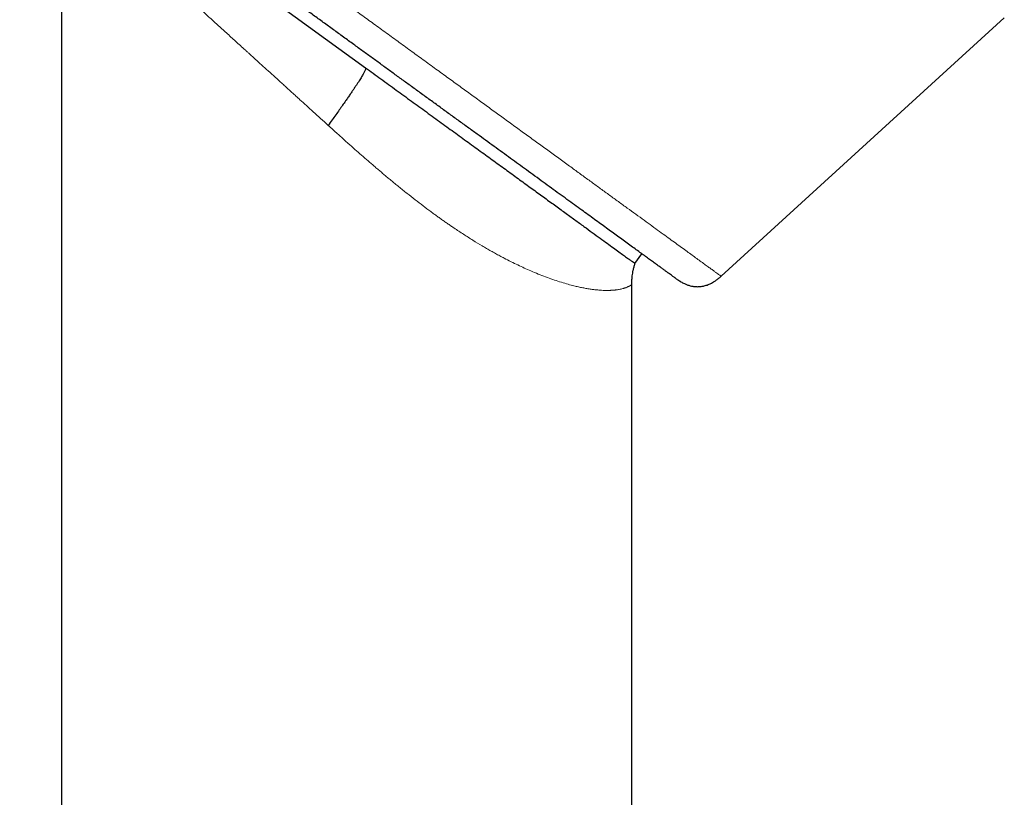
# Model space of a CAD drawing. Header units: millimetres. Extents: x 8 to 961, y 12 to 886.
# Tile 54 of 56: x 664 to 705, y 812 to 845. Entities that reach past the tile are written whole.
import ezdxf

# ---------------------------------------------------------------- set-up
doc = ezdxf.new("R2010")
doc.units = ezdxf.units.MM

msp = doc.modelspace()

# ---------------------------------------------------------------- linework, layer by layer
at = {"color": 7, "linetype": 'Continuous', "lineweight": 30}
for p, q in [((665.789, 851.219), (665.789, 743.511)), ((670.315, 848.723), (678.58, 842.718)), ((693.549, 833.941), (705.469, 844.813)), ((689.924, 834.476), (690.218, 834.881)), ((689.789, 656.445), (689.789, 833.585))]:
    msp.add_line(p, q, dxfattribs=at)
at = {"color": 252, "linetype": 'Continuous', "lineweight": 0}
for points, knots in [([(664.025, 855.391), (664.027, 855.39), (664.031, 855.387), (664.062, 855.365), (664.111, 855.329), (664.18, 855.278), (664.269, 855.214), (664.375, 855.137), (664.498, 855.048), (664.634, 854.948), (664.788, 854.837), (664.959, 854.713), (665.15, 854.574), (665.362, 854.42), (665.596, 854.25), (665.848, 854.067), (666.117, 853.871), (666.404, 853.663), (666.701, 853.447), (667.008, 853.224), (667.322, 852.996), (667.65, 852.757), (667.992, 852.509), (668.354, 852.246), (668.736, 851.969), (669.139, 851.676), (669.555, 851.373), (669.983, 851.062), (670.424, 850.742), (670.867, 850.42), (671.311, 850.098), (671.755, 849.775), (672.208, 849.446), (672.669, 849.111), (673.146, 848.764), (673.64, 848.405), (674.151, 848.034), (674.667, 847.659), (675.19, 847.28), (675.717, 846.896), (676.238, 846.518), (676.752, 846.144), (677.259, 845.776), (677.767, 845.407), (678.277, 845.037), (678.617, 844.79), (678.787, 844.666)], [0, 0, 0, 0, 0.0233333, 0.0466665, 0.0699998, 0.0933331, 0.1166663, 0.1399996, 0.1619997, 0.1839998, 0.2059998, 0.2279999, 0.25, 0.2733333, 0.2966665, 0.3199998, 0.3433331, 0.3666663, 0.3899996, 0.4119997, 0.4339998, 0.4559998, 0.4779999, 0.5, 0.5233333, 0.5466665, 0.5699998, 0.5933331, 0.6166663, 0.6399996, 0.6619997, 0.6839998, 0.7059998, 0.7279999, 0.75, 0.7733333, 0.7966665, 0.8199998, 0.8433331, 0.8666663, 0.8899996, 0.9119997, 0.9339998, 0.9559998, 0.9779999, 1, 1, 1, 1]), ([(677.011, 840.291), (676.903, 840.389), (676.694, 840.579), (676.388, 840.856), (676.099, 841.119), (675.866, 841.331), (675.685, 841.495), (675.552, 841.616), (675.424, 841.732), (675.295, 841.85), (675.156, 841.975), (674.959, 842.155), (674.71, 842.381), (674.419, 842.645), (674.169, 842.872), (673.958, 843.064), (673.824, 843.185), (673.736, 843.265), (673.691, 843.306), (673.647, 843.347), (673.602, 843.387), (673.558, 843.427), (673.395, 843.575), (673.116, 843.829), (672.727, 844.181), (672.352, 844.522), (671.99, 844.85), (671.644, 845.165), (671.312, 845.466), (670.995, 845.754), (670.691, 846.03), (670.495, 846.208), (670.398, 846.296)], [0, 0, 0, 0, 0.046456, 0.090663, 0.132621, 0.172329, 0.192232, 0.211517, 0.230186, 0.248237, 0.268215, 0.290762, 0.334871, 0.377669, 0.419157, 0.445822, 0.471916, 0.478656, 0.485357, 0.492019, 0.498642, 0.505225, 0.51177, 0.572153, 0.631088, 0.688579, 0.74463, 0.799246, 0.851493, 0.902364, 0.951865, 1, 1, 1, 1]), ([(678.787, 844.666), (678.967, 844.535), (679.328, 844.273), (679.868, 843.88), (680.407, 843.489), (680.944, 843.099), (681.477, 842.711), (681.998, 842.333), (682.504, 841.966), (682.995, 841.609), (683.481, 841.255), (683.962, 840.906), (684.447, 840.554), (684.933, 840.2), (685.421, 839.846), (685.9, 839.498), (686.369, 839.157), (686.828, 838.824), (687.268, 838.504), (687.689, 838.198), (688.091, 837.907), (688.481, 837.623), (688.86, 837.347), (689.234, 837.075), (689.603, 836.808), (689.964, 836.546), (690.31, 836.294), (690.64, 836.054), (690.955, 835.825), (691.248, 835.613), (691.519, 835.416), (691.77, 835.234), (692.005, 835.063), (692.224, 834.903), (692.432, 834.753), (692.626, 834.611), (692.805, 834.481), (692.966, 834.365), (693.107, 834.262), (693.229, 834.173), (693.33, 834.1), (693.411, 834.041), (693.472, 833.997), (693.516, 833.965), (693.543, 833.945), (693.547, 833.942), (693.549, 833.941)], [0, 0, 0, 0, 0.0233333, 0.0466665, 0.0699998, 0.0933331, 0.1166663, 0.1399996, 0.1619997, 0.1839998, 0.2059998, 0.2279999, 0.25, 0.2733333, 0.2966665, 0.3199998, 0.3433331, 0.3666663, 0.3899996, 0.4119997, 0.4339998, 0.4559998, 0.4779999, 0.5, 0.5233333, 0.5466665, 0.5699998, 0.5933331, 0.6166663, 0.6399996, 0.6619997, 0.6839998, 0.7059998, 0.7279999, 0.75, 0.7733333, 0.7966665, 0.8199998, 0.8433331, 0.8666663, 0.8899996, 0.9119997, 0.9339998, 0.9559998, 0.9779999, 1, 1, 1, 1]), ([(689.789, 833.585), (689.788, 833.585), (689.786, 833.583), (689.771, 833.573), (689.751, 833.561), (689.736, 833.552), (689.729, 833.549), (689.727, 833.547), (689.725, 833.546), (689.723, 833.545), (689.721, 833.544), (689.718, 833.542), (689.712, 833.539), (689.704, 833.534), (689.694, 833.528), (689.68, 833.521), (689.662, 833.512), (689.64, 833.501), (689.611, 833.489), (689.576, 833.474), (689.541, 833.461), (689.511, 833.451), (689.489, 833.444), (689.469, 833.437), (689.449, 833.431), (689.429, 833.426), (689.392, 833.416), (689.338, 833.402), (689.265, 833.387), (689.203, 833.376), (689.151, 833.368), (689.107, 833.363), (689.06, 833.358), (689.011, 833.353), (688.962, 833.35), (688.912, 833.347), (688.863, 833.345), (688.814, 833.344), (688.765, 833.343), (688.715, 833.343), (688.633, 833.344), (688.517, 833.349), (688.362, 833.36), (688.2, 833.377), (688.033, 833.4), (687.859, 833.428), (687.681, 833.462), (687.498, 833.502), (687.284, 833.553), (687.038, 833.62), (686.755, 833.705), (686.463, 833.802), (686.163, 833.91), (685.854, 834.031), (685.555, 834.156), (685.266, 834.284), (684.988, 834.414), (684.706, 834.552), (684.454, 834.681), (684.235, 834.797), (684.051, 834.897), (683.864, 835.001), (683.677, 835.109), (683.423, 835.258), (683.1, 835.454), (682.705, 835.704), (682.394, 835.911), (682.167, 836.064), (682.029, 836.16), (681.89, 836.257), (681.75, 836.356), (681.609, 836.457), (681.468, 836.559), (681.265, 836.708), (680.999, 836.907), (680.667, 837.162), (680.325, 837.431), (680.042, 837.659), (679.818, 837.841), (679.659, 837.972), (679.51, 838.097), (679.369, 838.215), (679.232, 838.331), (679.092, 838.45), (678.91, 838.605), (678.685, 838.8), (678.413, 839.036), (678.132, 839.285), (677.917, 839.475), (677.778, 839.6), (677.716, 839.655), (677.657, 839.708), (677.596, 839.762), (677.534, 839.818), (677.47, 839.876), (677.363, 839.972), (677.21, 840.111), (677.079, 840.23), (677.011, 840.291)], [0, 0, 0, 0, 0.0149304, 0.03171, 0.0472385, 0.0542982, 0.055233, 0.0561701, 0.0571097, 0.0580516, 0.0589959, 0.0599426, 0.0623903, 0.0656421, 0.0696982, 0.0745585, 0.0802231, 0.0873664, 0.0954785, 0.1045596, 0.1146096, 0.1202606, 0.124456, 0.1284773, 0.1324248, 0.1362984, 0.1400981, 0.1530657, 0.1650919, 0.1761771, 0.181407, 0.1879839, 0.1944865, 0.2009148, 0.2072692, 0.2135497, 0.2194039, 0.2251928, 0.2309165, 0.2365753, 0.2421693, 0.257889, 0.273438, 0.2888206, 0.3040415, 0.3191057, 0.334018, 0.3487836, 0.3634077, 0.3839029, 0.4043227, 0.4246827, 0.4449984, 0.4652854, 0.4855594, 0.5027398, 0.5199997, 0.5373484, 0.5547952, 0.5658163, 0.5768819, 0.5879943, 0.5991555, 0.6103678, 0.6331275, 0.6563321, 0.6799974, 0.6880731, 0.6962033, 0.7043884, 0.7126291, 0.7209258, 0.7292791, 0.7376894, 0.7568295, 0.7765838, 0.796957, 0.8179533, 0.8275842, 0.8373418, 0.8466305, 0.8546993, 0.8630017, 0.8715379, 0.8803081, 0.8962191, 0.9128476, 0.930194, 0.9482588, 0.9525743, 0.9561053, 0.9597493, 0.9635061, 0.967376, 0.9713587, 0.9754545, 0.9873001, 1, 1, 1, 1])]:
    msp.add_open_spline(points, degree=3, knots=knots, dxfattribs=at)
at = {"color": 7, "linetype": 'Continuous', "lineweight": 30}
for points, knots in [([(678.083, 843.697), (677.941, 843.801), (677.656, 844.007), (677.23, 844.317), (676.805, 844.626), (676.382, 844.933), (675.96, 845.24), (675.539, 845.545), (675.133, 845.841), (674.741, 846.125), (674.364, 846.399), (673.99, 846.671), (673.619, 846.94), (673.252, 847.207), (672.877, 847.48), (672.496, 847.756), (672.11, 848.037), (671.731, 848.313), (671.357, 848.584), (670.99, 848.85), (670.63, 849.112), (670.286, 849.362), (669.96, 849.599), (669.651, 849.824), (669.348, 850.043), (669.053, 850.258), (668.765, 850.467), (668.475, 850.678), (668.187, 850.887), (667.9, 851.096), (667.623, 851.297), (667.356, 851.491), (667.101, 851.676), (666.855, 851.855), (666.627, 852.02), (666.416, 852.174), (666.221, 852.315), (666.036, 852.45), (665.861, 852.577), (665.696, 852.697), (665.537, 852.813), (665.384, 852.924), (665.239, 853.029), (665.107, 853.124), (664.989, 853.211), (664.883, 853.288), (664.79, 853.355), (664.712, 853.412), (664.648, 853.458), (664.598, 853.495), (664.558, 853.523), (664.53, 853.544), (664.513, 853.556), (664.511, 853.558), (664.51, 853.559)], [0, 0, 0, 0, 0.020034, 0.040027, 0.059999, 0.079969, 0.099958, 0.119985, 0.140027, 0.158362, 0.176673, 0.194978, 0.21329, 0.231626, 0.25, 0.270031, 0.290022, 0.309993, 0.329964, 0.349954, 0.369984, 0.390027, 0.408362, 0.426673, 0.444978, 0.46329, 0.481626, 0.5, 0.520031, 0.540022, 0.559993, 0.579964, 0.599954, 0.619984, 0.640027, 0.658362, 0.676673, 0.694978, 0.71329, 0.731626, 0.75, 0.770031, 0.790022, 0.809993, 0.829964, 0.849954, 0.869984, 0.890027, 0.908362, 0.926673, 0.944978, 0.96329, 0.981626, 1, 1, 1, 1]), ([(691.656, 833.836), (691.655, 833.837), (691.652, 833.839), (691.631, 833.854), (691.598, 833.878), (691.551, 833.912), (691.491, 833.956), (691.418, 834.009), (691.334, 834.07), (691.24, 834.138), (691.139, 834.212), (691.026, 834.293), (690.903, 834.383), (690.769, 834.48), (690.62, 834.588), (690.455, 834.708), (690.274, 834.84), (690.081, 834.98), (689.875, 835.13), (689.658, 835.287), (689.429, 835.454), (689.196, 835.623), (688.96, 835.795), (688.722, 835.968), (688.475, 836.147), (688.219, 836.333), (687.955, 836.525), (687.674, 836.729), (687.376, 836.946), (687.06, 837.175), (686.736, 837.41), (686.404, 837.652), (686.063, 837.899), (685.714, 838.153), (685.367, 838.405), (685.023, 838.655), (684.685, 838.901), (684.341, 839.15), (683.992, 839.404), (683.637, 839.662), (683.267, 839.931), (682.881, 840.211), (682.48, 840.503), (682.075, 840.797), (681.666, 841.094), (681.253, 841.394), (680.836, 841.697), (680.428, 841.993), (680.03, 842.282), (679.643, 842.564), (679.255, 842.846), (678.865, 843.129), (678.474, 843.413), (678.213, 843.602), (678.083, 843.697)], [0, 0, 0, 0, 0.020031, 0.040022, 0.059993, 0.079964, 0.099954, 0.119984, 0.140027, 0.158362, 0.176673, 0.194978, 0.21329, 0.231626, 0.25, 0.270031, 0.290022, 0.309993, 0.329964, 0.349954, 0.369984, 0.390027, 0.408362, 0.426673, 0.444978, 0.46329, 0.481626, 0.5, 0.520031, 0.540022, 0.559993, 0.579964, 0.599954, 0.619984, 0.640027, 0.658362, 0.676673, 0.694978, 0.71329, 0.731626, 0.75, 0.770031, 0.790022, 0.809993, 0.829964, 0.849954, 0.869984, 0.89003, 0.908366, 0.926678, 0.944983, 0.963294, 0.981628, 1, 1, 1, 1]), ([(678.58, 842.718), (678.583, 842.714), (678.589, 842.707), (678.587, 842.681), (678.577, 842.644), (678.558, 842.596), (678.531, 842.539), (678.498, 842.477), (678.461, 842.411), (678.418, 842.337), (678.368, 842.256), (678.312, 842.166), (678.25, 842.068), (678.181, 841.963), (678.106, 841.85), (678.024, 841.729), (677.937, 841.6), (677.843, 841.463), (677.735, 841.309), (677.613, 841.134), (677.476, 840.94), (677.329, 840.733), (677.173, 840.516), (677.066, 840.367), (677.011, 840.291)], [0, 0, 0, 0, 0.059551, 0.116333, 0.170535, 0.222376, 0.272102, 0.312131, 0.351067, 0.389107, 0.426459, 0.463347, 0.5, 0.536653, 0.573541, 0.610893, 0.648933, 0.687869, 0.727898, 0.777624, 0.829465, 0.883667, 0.940449, 1, 1, 1, 1]), ([(689.789, 833.585), (689.789, 833.611), (689.79, 833.665), (689.793, 833.752), (689.8, 833.849), (689.811, 833.956), (689.828, 834.073), (689.851, 834.199), (689.883, 834.335), (689.91, 834.428), (689.924, 834.476)], [0, 0, 0, 0, 0.084475, 0.180414, 0.287783, 0.406606, 0.536979, 0.6791, 0.833285, 1, 1, 1, 1]), ([(691.656, 833.836), (691.672, 833.825), (691.699, 833.805), (691.736, 833.78), (691.764, 833.762), (691.788, 833.747), (691.811, 833.733), (691.834, 833.718), (691.874, 833.695), (691.93, 833.665), (692.019, 833.622), (692.123, 833.579), (692.243, 833.541), (692.342, 833.52), (692.42, 833.509), (692.482, 833.503), (692.549, 833.5), (692.626, 833.502), (692.712, 833.51), (692.798, 833.525), (692.882, 833.545), (692.964, 833.571), (693.05, 833.606), (693.142, 833.649), (693.238, 833.703), (693.338, 833.769), (693.444, 833.849), (693.513, 833.909), (693.549, 833.941)], [0, 0, 0, 0, 0.027596, 0.048734, 0.063691, 0.076101, 0.088927, 0.102156, 0.115778, 0.15452, 0.194499, 0.256809, 0.316984, 0.374391, 0.402243, 0.430569, 0.462891, 0.499563, 0.540718, 0.586619, 0.624413, 0.665364, 0.709788, 0.758073, 0.810676, 0.868124, 0.931013, 1, 1, 1, 1])]:
    msp.add_open_spline(points, degree=3, knots=knots, dxfattribs=at)
msp.add_open_spline([(678.58, 842.718), (678.796, 842.561), (679.23, 842.246), (679.876, 841.777), (680.516, 841.312), (681.147, 840.853), (681.77, 840.401), (682.38, 839.957), (682.978, 839.523), (683.56, 839.1), (684.126, 838.689), (684.673, 838.291), (685.201, 837.908), (685.707, 837.54), (686.19, 837.189), (686.649, 836.855), (687.083, 836.541), (687.489, 836.245), (687.867, 835.97), (688.217, 835.717), (688.536, 835.485), (688.824, 835.275), (689.08, 835.089), (689.304, 834.927), (689.494, 834.789), (689.65, 834.675), (689.773, 834.586), (689.86, 834.523), (689.914, 834.483), (689.921, 834.478), (689.924, 834.476)], degree=3, dxfattribs=at)

doc.saveas('drawing.dxf')
